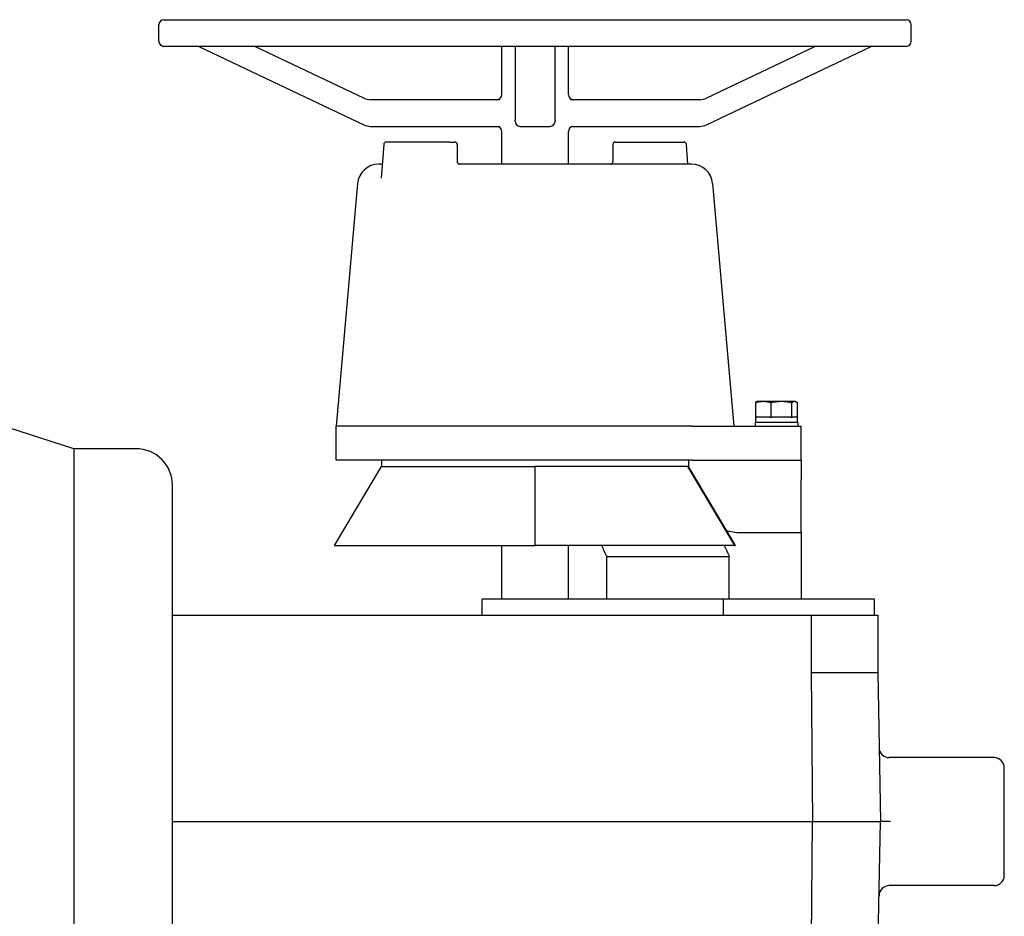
# Model space of a CAD drawing. Header units: inches. Extents: x 24 to 1128, y -58 to 748.
# Tile 242 of 256: x 375 to 386, y 212 to 223. Entities that reach past the tile are written whole.
import ezdxf

# ---------------------------------------------------------------- set-up
doc = ezdxf.new("R2010")
doc.units = ezdxf.units.IN
doc.header["$LTSCALE"] = 32
doc.header["$MEASUREMENT"] = 0
doc.layers.add('Visible (ANSI)', color=7, linetype='Continuous', lineweight=30)

msp = doc.modelspace()

# ---------------------------------------------------------------- linework, layer by layer
at = {"layer": 'Visible (ANSI)'}
for p, q in [((376.24563, 222.70617), (376.24563, 222.89867)), ((376.30563, 222.95867), (385.00563, 222.95867)), ((385.06563, 222.70617), (385.06563, 222.89867)), ((385.00563, 222.64617), (376.30563, 222.64617)), ((376.71438, 222.64617), (378.64831, 221.72613)), ((378.64831, 222.03863), (377.37126, 222.64617)), ((380.26563, 222.08117), (380.26563, 222.64617)), ((380.42126, 222.64617), (380.42126, 221.78031)), ((380.89001, 221.78031), (380.89001, 222.64617)), ((381.04563, 222.08117), (381.04563, 222.64617)), ((383.94001, 222.64617), (382.66295, 222.03863)), ((382.66295, 221.72613), (384.59688, 222.64617)), ((380.24079, 222.02117), (378.72564, 222.02117)), ((382.58562, 222.02117), (381.07047, 222.02117)), ((378.72564, 221.70867), (380.24079, 221.70867)), ((380.42126, 221.76867), (380.42126, 221.78031)), ((380.48126, 221.70867), (380.83001, 221.70867)), ((380.89001, 221.78031), (380.89001, 221.76867)), ((381.07047, 221.70867), (382.58562, 221.70867)), ((380.26563, 221.26617), (380.26563, 221.64867)), ((381.04563, 221.26617), (381.04563, 221.64867)), ((378.88134, 221.49705), (378.85115, 221.10254)), ((379.65441, 221.52477), (378.91125, 221.52477)), ((379.65441, 221.52477), (379.71381, 221.52477)), ((379.74381, 221.49477), (379.74381, 221.29483)), ((381.56746, 221.49477), (381.56746, 221.29483)), ((381.59746, 221.52477), (382.29285, 221.52477)), ((382.29285, 221.52477), (382.40001, 221.52477)), ((382.44759, 221.26617), (382.42992, 221.49705)), ((378.86367, 221.26617), (378.82331, 221.26617)), ((382.48796, 221.26617), (379.767, 221.26617)), ((378.57426, 221.03796), (378.32563, 218.19617)), ((378.85115, 221.10254), (378.85114, 221.10248)), ((382.73701, 221.03796), (382.98563, 218.19617)), ((383.26506, 218.48617), (383.25733, 218.48275)), ((383.26506, 218.48617), (383.3292, 218.48617)), ((383.3292, 218.48617), (383.54074, 218.48617)), ((383.54074, 218.48617), (383.6956, 218.48617)), ((383.6956, 218.48617), (383.70306, 218.48617)), ((383.70306, 218.48617), (383.71079, 218.48275)), ((375.24963, 217.93017), (373.68763, 218.43267)), ((383.2398, 218.47117), (383.2398, 218.29817)), ((383.41861, 218.47117), (383.41861, 218.29817)), ((383.66287, 218.47117), (383.66287, 218.29817)), ((383.72832, 218.47117), (383.72832, 218.29817)), ((383.2398, 218.29817), (383.23956, 218.29817)), ((383.23956, 218.29817), (383.23956, 218.23617)), ((383.2398, 218.29817), (383.25233, 218.29817)), ((383.40608, 218.29817), (383.25233, 218.29817)), ((383.40608, 218.29817), (383.41861, 218.29817)), ((383.41861, 218.29817), (383.43573, 218.29817)), ((383.64575, 218.29817), (383.43573, 218.29817)), ((383.64575, 218.29817), (383.66287, 218.29817)), ((383.66287, 218.29817), (383.66746, 218.29817)), ((383.72856, 218.29817), (383.66746, 218.29817)), ((383.72856, 218.29817), (383.72856, 218.23617)), ((382.49674, 218.19617), (378.32563, 218.19617)), ((378.32563, 217.79617), (378.32563, 218.19617)), ((382.49674, 218.19617), (383.77574, 218.19617)), ((383.73406, 218.23617), (383.23406, 218.23617)), ((383.23406, 218.23617), (383.23406, 218.19617)), ((383.73406, 218.23617), (383.73406, 218.19617)), ((383.77574, 217.79617), (383.77574, 218.19617)), ((375.24963, 217.93017), (375.24963, 209.18717)), ((375.97663, 217.93017), (375.24963, 217.93017)), ((382.49674, 217.79617), (378.32563, 217.79617)), ((378.85563, 217.79617), (378.85563, 217.72117)), ((382.45563, 217.79617), (382.45563, 217.72117)), ((382.49674, 217.79617), (383.77574, 217.79617)), ((383.77574, 217.79617), (383.77574, 217.56593)), ((378.30563, 216.79617), (378.85563, 217.72117)), ((378.85563, 217.72117), (380.65563, 217.72117)), ((382.45563, 217.72117), (380.65563, 217.72117)), ((380.65563, 216.79617), (380.65563, 217.72117)), ((382.444, 217.72117), (382.994, 216.79617)), ((383.00563, 216.79617), (382.45563, 217.72117)), ((383.77574, 216.94617), (383.77574, 217.56593)), ((376.40563, 209.61617), (376.40563, 217.50117)), ((383.09123, 216.94617), (383.77574, 216.94617)), ((383.77574, 216.94617), (383.77574, 216.16617)), ((378.30563, 216.79617), (380.65563, 216.79617)), ((380.26563, 216.16617), (380.26563, 216.79617)), ((382.994, 216.79617), (380.65563, 216.79617)), ((381.04563, 216.16617), (381.04563, 216.79617)), ((382.994, 216.79617), (383.00563, 216.79617)), ((381.49701, 216.16617), (381.49701, 216.66617)), ((381.49701, 216.66617), (382.93244, 216.66617)), ((382.93244, 216.16617), (382.93244, 216.66617)), ((382.86534, 216.16617), (380.03691, 216.16617)), ((380.03691, 215.97867), (380.03691, 216.16617)), ((384.63311, 216.16617), (382.86534, 216.16617)), ((382.86534, 215.97867), (382.86534, 216.16617)), ((384.63311, 215.97867), (384.63311, 216.16617)), ((376.40563, 215.97867), (383.89298, 215.97867)), ((383.89298, 215.97867), (383.89298, 215.30867)), ((383.89298, 215.97867), (384.67209, 215.97867)), ((384.67209, 215.97867), (384.67209, 215.30867)), ((383.89298, 215.30867), (383.90563, 213.55867)), ((383.89298, 215.30867), (384.67209, 215.30867)), ((384.67209, 215.30867), (384.70263, 213.55867)), ((386.03563, 214.30867), (384.80747, 214.30867)), ((386.15563, 212.92867), (386.15563, 214.18867)), ((376.40563, 213.55867), (383.90563, 213.55867)), ((383.88665, 210.93267), (383.90563, 213.55867)), ((383.90563, 213.55867), (384.70263, 213.55867)), ((384.6568, 210.93267), (384.70263, 213.55867)), ((384.82265, 213.55867), (384.70263, 213.55867)), ((386.03563, 212.80867), (384.80747, 212.80867))]:
    msp.add_line(p, q, dxfattribs=at)
for centre, radius, start, end in [((376.30563, 222.89867), 0.06, 90, 180), ((385.00563, 222.89867), 0.06, 0, 90), ((376.30563, 222.70617), 0.06, 180, 270), ((385.00563, 222.70617), 0.06, 270, 0), ((380.20563, 222.08117), 0.06, 270, 0), ((381.10563, 222.08117), 0.06, 180, 270), ((378.72564, 222.20117), 0.18, 244.55782, 270), ((382.58562, 222.20117), 0.18, 270, 295.44218), ((378.72564, 221.88867), 0.18, 244.55782, 270), ((380.20563, 221.64867), 0.06, 0, 90), ((380.48126, 221.76867), 0.06, 180, 270), ((380.83001, 221.76867), 0.06, 270, 0), ((381.10563, 221.64867), 0.06, 90, 180), ((382.58562, 221.88867), 0.18, 270, 295.44218), ((378.91125, 221.49477), 0.03, 90, 175.623809), ((379.71381, 221.49477), 0.03, 0, 90), ((381.59746, 221.49477), 0.03, 90, 180), ((382.40001, 221.49477), 0.03, 4.376191, 90), ((378.82331, 221.01617), 0.25, 90, 175), ((382.48796, 221.01617), 0.25, 5, 90), ((375.97663, 217.50117), 0.429, 0, 90), ((383.09123, 217.69617), 0.75, 255.387161, 270), ((384.80747, 214.42867), 0.12, 181, 270), ((386.03563, 214.18867), 0.12, 0, 90), ((386.03563, 212.92867), 0.12, 270, 0), ((384.80747, 212.68867), 0.12, 90, 179)]:
    msp.add_arc(centre, radius, start, end, dxfattribs=at)
for points, knots in [([(379.74381, 221.29483), (379.74381, 221.29161), (379.74435, 221.28834), (379.74644, 221.28222), (379.74802, 221.27929), (379.75195, 221.27422), (379.75435, 221.272), (379.75816, 221.26948), (379.75943, 221.26877), (379.76168, 221.26773), (379.76268, 221.26734), (379.76426, 221.26682), (379.76488, 221.26664), (379.76625, 221.2663), (379.76691, 221.26618), (379.76768, 221.26606), (379.76787, 221.26604), (379.76794, 221.26604), (379.76795, 221.26604), (379.76795, 221.26604)], [0, 0, 0, 0, 0.024928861, 0.024928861, 0.049978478, 0.049978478, 0.074906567, 0.074906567, 0.086707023, 0.086707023, 0.096157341, 0.096157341, 0.102912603, 0.102912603, 0.113169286, 0.113169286, 0.122058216, 0.122058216, 0.123966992, 0.123966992, 0.123966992, 0.123966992]), ([(381.54426, 221.26617), (381.54433, 221.26618), (381.5444, 221.26619), (381.545, 221.2663), (381.54573, 221.26646), (381.54737, 221.26692), (381.54828, 221.26722), (381.55041, 221.26808), (381.55167, 221.26868), (381.55465, 221.27042), (381.55637, 221.27167), (381.56005, 221.27505), (381.56193, 221.27737), (381.56501, 221.28263), (381.56618, 221.28567), (381.56725, 221.29077), (381.56746, 221.29281), (381.56746, 221.29483)], [0.068542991, 0.068542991, 0.068542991, 0.068542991, 0.069863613, 0.069863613, 0.079307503, 0.079307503, 0.088327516, 0.088327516, 0.099881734, 0.099881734, 0.116541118, 0.116541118, 0.139246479, 0.139246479, 0.16378673, 0.16378673, 0.179461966, 0.179461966, 0.179461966, 0.179461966])]:
    msp.add_open_spline(points, degree=3, knots=knots, dxfattribs=at)
for points, weights in [([(383.2398, 218.47117), (383.28771, 218.48617), (383.3292, 218.48617)], [2.01649904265, 2.17247578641, 2.17247578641]), ([(383.25733, 218.48275), (383.24904, 218.47908), (383.2398, 218.47117)], [2.13482161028, 2.09583913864, 2.01649904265]), ([(383.3292, 218.48617), (383.3707, 218.48617), (383.41861, 218.47117)], [2.17247578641, 2.17247578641, 2.01649904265]), ([(383.41861, 218.47117), (383.48406, 218.48617), (383.54074, 218.48617)], [2.01649904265, 2.17247578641, 2.17247578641]), ([(383.54074, 218.48617), (383.59742, 218.48617), (383.66287, 218.47117)], [2.17247578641, 2.17247578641, 2.01649904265]), ([(383.66287, 218.47117), (383.68041, 218.48617), (383.6956, 218.48617)], [2.01649904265, 2.17247578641, 2.17247578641]), ([(383.6956, 218.48617), (383.71079, 218.48617), (383.72832, 218.47117)], [2.17247578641, 2.17247578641, 2.01649904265])]:
    msp.add_rational_spline(points, weights, degree=2, dxfattribs=at)
for points in [[(381.49701, 216.66617), (381.47694, 216.70955), (381.45681, 216.75288), (381.43663, 216.79617)], [(382.87206, 216.79617), (382.89224, 216.75288), (382.91236, 216.70955), (382.93244, 216.66617)]]:
    msp.add_open_spline(points, degree=3, dxfattribs=at)

doc.saveas('drawing.dxf')
